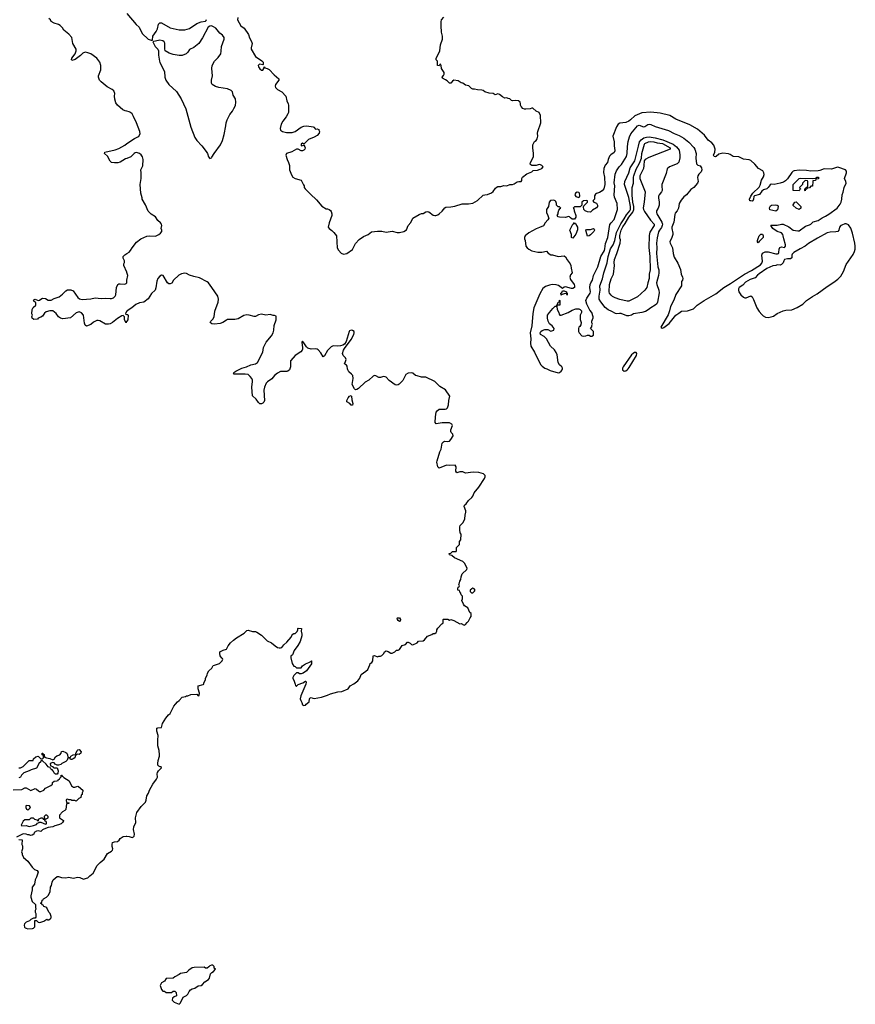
# Model space of a CAD drawing. Header units: inches. Extents: x 2387097 to 2568883, y 660483 to 715047.
# Tile 2 of 21: x 2398540 to 2409914, y 691354 to 704753. Entities that reach past the tile are written whole.
import ezdxf

# ---------------------------------------------------------------- set-up
doc = ezdxf.new("R2010")
doc.units = ezdxf.units.IN
doc.header["$MEASUREMENT"] = 0
for name, color, linetype in [('C3699', 7, 'Continuous'), ('C3790', 7, 'Continuous'), ('C4609', 7, 'Continuous'), ('C4700', 7, 'Continuous')]:
    doc.layers.add(name, color=color, linetype=linetype)

msp = doc.modelspace()

# ---------------------------------------------------------------- linework, layer by layer
at = {"layer": 'C3699', "color": 6, "elevation": 100}
for points in [[(2398530, 694572), (2398550, 694572), (2398588, 694592), (2398640, 694640), (2398670, 694674), (2398726, 694674), (2398730, 694694), (2398760, 694720), (2398792, 694732), (2398830, 694694), (2398850, 694694), (2398866, 694710), (2398866, 694730), (2398862, 694742), (2398846, 694750), (2398848, 694772), (2398854, 694770), (2398858, 694758), (2398873, 694753), (2398878, 694718), (2398906, 694706), (2398950, 694701), (2398990, 694682), (2399010, 694692), (2399030, 694722), (2399045, 694735), (2399086, 694750), (2399106, 694770), (2399110, 694794), (2399130, 694798), (2399170, 694782), (2399182, 694770), (2399192, 694750), (2399198, 694718), (2399230, 694714), (2399238, 694730), (2399269, 694751), (2399306, 694754), (2399306, 694766), (2399322, 694810), (2399330, 694818), (2399350, 694822), (2399378, 694790), (2399374, 694770), (2399350, 694755), (2399324, 694756), (2399312, 694748), (2399302, 694738), (2399292, 694710), (2399270, 694695), (2399250, 694686), (2399230, 694686), (2399222, 694702), (2399210, 694706), (2399198, 694702), (2399185, 694675), (2399170, 694658), (2399114, 694630), (2399102, 694618), (2399067, 694607), (2399050, 694606), (2399023, 694623), (2399010, 694638), (2398990, 694646), (2398954, 694630), (2398958, 694598), (2398992, 694592), (2398998, 694578), (2399010, 694574), (2399050, 694574), (2399062, 694530), (2399060, 694500), (2399052, 694488), (2399030, 694488), (2399016, 694496), (2399000, 694520), (2398988, 694530), (2398986, 694546), (2398968, 694550), (2398966, 694566), (2398946, 694570), (2398942, 694582), (2398930, 694586), (2398900, 694620), (2398850, 694666), (2398830, 694666), (2398822, 694650), (2398805, 694635), (2398771, 694569), (2398695, 694545), (2398670, 694529), (2398597, 694503), (2398565, 694470), (2398550, 694446), (2398530, 694438)], [(2398453, 694273), (2398570, 694278), (2398610, 694298), (2398630, 694301), (2398690, 694262), (2398750, 694291), (2398770, 694282), (2398798, 694258), (2398812, 694252), (2398830, 694251), (2398868, 694270), (2398890, 694294), (2398966, 694330), (2398986, 694350), (2398987, 694373), (2399008, 694392), (2399047, 694393), (2399062, 694398), (2399066, 694410), (2399082, 694418), (2399086, 694430), (2399106, 694450), (2399106, 694470), (2399110, 694472), (2399118, 694458), (2399130, 694454), (2399140, 694440), (2399214, 694394), (2399247, 694327), (2399271, 694311), (2399290, 694311), (2399330, 694322), (2399340, 694320), (2399402, 694270), (2399402, 694250), (2399392, 694230), (2399392, 694210), (2399378, 694202), (2399372, 694170), (2399345, 694155), (2399310, 694118), (2399290, 694126), (2399250, 694126), (2399236, 694136), (2399210, 694138), (2399190, 694146), (2399178, 694142), (2399174, 694130), (2399178, 694098), (2399210, 694094), (2399214, 694090), (2399210, 694086), (2399178, 694082), (2399170, 694006), (2399154, 693990), (2399125, 693975), (2399082, 693930), (2399082, 693890), (2399137, 693857), (2399138, 693850), (2399124, 693830), (2399103, 693810), (2399070, 693796), (2399018, 693782), (2398990, 693769), (2398930, 693759), (2398870, 693739), (2398852, 693730), (2398830, 693706), (2398790, 693713), (2398768, 693712), (2398738, 693690), (2398731, 693669), (2398710, 693654), (2398689, 693649), (2398670, 693658), (2398650, 693658), (2398630, 693668), (2398590, 693675), (2398498, 693630)], [(2398530, 693598), (2398572, 693590), (2398571, 693530), (2398578, 693510), (2398578, 693470), (2398565, 693430), (2398573, 693407), (2398573, 693393), (2398592, 693350), (2398650, 693302), (2398710, 693222), (2398742, 693190), (2398777, 693177), (2398791, 693151), (2398770, 693086), (2398752, 693050), (2398742, 692990), (2398712, 692950), (2398712, 692910), (2398692, 692830), (2398692, 692810), (2398710, 692754), (2398754, 692710), (2398754, 692670), (2398762, 692650), (2398752, 692630), (2398752, 692610), (2398762, 692590), (2398760, 692540), (2398753, 692527), (2398730, 692526), (2398710, 692518), (2398694, 692510), (2398674, 692490), (2398630, 692474), (2398606, 692450), (2398601, 692430), (2398604, 692404), (2398613, 692393), (2398630, 692392), (2398650, 692382), (2398715, 692385), (2398730, 692392), (2398748, 692410), (2398747, 692493), (2398770, 692494), (2398794, 692470), (2398815, 692465), (2398870, 692485), (2398908, 692512), (2398924, 692504), (2398936, 692504), (2398960, 692520), (2398968, 692530), (2398968, 692550), (2398955, 692590), (2398938, 692610), (2398910, 692666), (2398896, 692676), (2398870, 692686), (2398862, 692702), (2398847, 692707), (2398842, 692722), (2398826, 692730), (2398842, 692738), (2398848, 692772), (2398862, 692778), (2398866, 692790), (2398906, 692810), (2398930, 692834), (2398955, 692885), (2398958, 692950), (2398975, 692970), (2398983, 693017), (2398998, 693050), (2399050, 693091), (2399070, 693091), (2399110, 693079), (2399170, 693076), (2399210, 693083), (2399270, 693071), (2399330, 693083), (2399359, 693079), (2399410, 693058), (2399436, 693064), (2399450, 693072), (2399470, 693074), (2399496, 693104), (2399540, 693140), (2399597, 693243), (2399634, 693286), (2399690, 693331), (2399736, 693404), (2399790, 693438), (2399802, 693450), (2399808, 693470), (2399800, 693500), (2399799, 693530), (2399806, 693554), (2399830, 693567), (2399870, 693571), (2399893, 693587), (2399910, 693611), (2399950, 693636), (2399990, 693641), (2400000, 693640)]]:
    msp.add_lwpolyline(points, dxfattribs=at)
for points in [[(2398630, 694058), (2398622, 694050), (2398622, 694030), (2398634, 694010), (2398650, 694002), (2398666, 694010), (2398686, 694030), (2398674, 694054)], [(2398910, 693926), (2398890, 693926), (2398874, 693910), (2398878, 693878), (2398890, 693874), (2398910, 693882), (2398926, 693890), (2398926, 693910)], [(2398850, 693886), (2398830, 693886), (2398794, 693870), (2398794, 693846), (2398778, 693858), (2398746, 693870), (2398730, 693886), (2398690, 693886), (2398670, 693866), (2398610, 693866), (2398590, 693846), (2398562, 693790), (2398570, 693782), (2398630, 693785), (2398670, 693772), (2398730, 693786), (2398770, 693802), (2398783, 693817), (2398806, 693830), (2398806, 693834), (2398830, 693834), (2398890, 693805), (2398906, 693810), (2398906, 693830), (2398902, 693842), (2398887, 693847), (2398882, 693862), (2398867, 693867), (2398862, 693882)]]:
    msp.add_lwpolyline(points, close=True, dxfattribs=at)
at = {"layer": 'C3790', "color": 6, "elevation": 100}
for points in [[(2400000, 703507), (2399974, 703514), (2399946, 703526), (2399874, 703590), (2399850, 703623), (2399835, 703670), (2399830, 703710), (2399835, 703750), (2399823, 703783), (2399801, 703801), (2399730, 703840), (2399650, 703905), (2399629, 703930), (2399615, 703970), (2399615, 703990), (2399647, 704070), (2399645, 704130), (2399630, 704177), (2399590, 704230), (2399510, 704286), (2399470, 704304), (2399430, 704310), (2399401, 704299), (2399370, 704266), (2399296, 704210), (2399250, 704198), (2399245, 704205), (2399249, 704230), (2399294, 704290), (2399309, 704330), (2399309, 704350), (2399265, 704430), (2399249, 704510), (2399210, 704555), (2399162, 704590), (2399142, 704610), (2399122, 704642), (2399090, 704675), (2399069, 704689), (2399010, 704704), (2398968, 704730), (2398958, 704750), (2398938, 704770)], [(2400000, 702866), (2399981, 702859), (2399910, 702813), (2399875, 702805), (2399830, 702805), (2399790, 702811), (2399770, 702826), (2399736, 702896), (2399695, 702930), (2399698, 702950), (2399839, 702981), (2399890, 703000), (2399970, 703045), (2400000, 703066)], [(2400000, 701312), (2399998, 701318), (2399959, 701410), (2399958, 701430), (2399968, 701450), (2399969, 701470), (2399949, 701509), (2399949, 701530), (2399970, 701551), (2400000, 701571)], [(2400000, 700651), (2399996, 700645), (2399990, 700626), (2399969, 700670), (2399968, 700710), (2399950, 700728), (2399930, 700722), (2399873, 700687), (2399803, 700630), (2399770, 700615), (2399750, 700610), (2399710, 700610), (2399630, 700656), (2399610, 700661), (2399590, 700660), (2399543, 700637), (2399510, 700604), (2399450, 700583), (2399430, 700597), (2399422, 700622), (2399408, 700730), (2399384, 700764), (2399350, 700776), (2399310, 700764), (2399230, 700697), (2399130, 700682), (2399094, 700690), (2399070, 700707), (2399035, 700755), (2398990, 700790), (2398952, 700792), (2398902, 700778), (2398879, 700761), (2398850, 700719), (2398830, 700704), (2398794, 700690), (2398782, 700678), (2398735, 700675), (2398709, 700689), (2398708, 700710), (2398715, 700730), (2398708, 700750), (2398709, 700811), (2398723, 700837), (2398758, 700870), (2398762, 700890), (2398759, 700899), (2398730, 700926), (2398736, 700944), (2398750, 700951), (2398790, 700931), (2398810, 700936), (2398841, 700959), (2398856, 700964), (2398890, 700958), (2398930, 700935), (2398970, 700935), (2399010, 700961), (2399079, 700981), (2399124, 701016), (2399170, 701064), (2399190, 701075), (2399236, 701075), (2399270, 701064), (2399334, 700974), (2399356, 700956), (2399390, 700943), (2399510, 700955), (2399570, 700968), (2399650, 700959), (2399710, 700964), (2399770, 700958), (2399790, 700960), (2399816, 700970), (2399839, 700990), (2399850, 701010), (2399860, 701110), (2399865, 701130), (2399881, 701150), (2399890, 701157), (2399910, 701159), (2399970, 701153), (2399990, 701161), (2399998, 701170), (2400000, 701201)], [(2400000, 700785), (2399986, 700770), (2399982, 700750), (2399985, 700745), (2400000, 700743)]]:
    msp.add_lwpolyline(points, dxfattribs=at)
at = {"layer": 'C4609', "color": 6, "elevation": 100}
for points in [[(2400000, 693640), (2400030, 693636), (2400070, 693625), (2400090, 693632), (2400097, 693643), (2400102, 693670), (2400089, 693731), (2400095, 693770), (2400121, 693830), (2400118, 693890), (2400135, 693965), (2400195, 694045), (2400253, 694107), (2400262, 694130), (2400270, 694192), (2400292, 694228), (2400309, 694270), (2400353, 694350), (2400402, 694418), (2400416, 694444), (2400413, 694490), (2400416, 694510), (2400430, 694530), (2400469, 694570), (2400467, 694587), (2400453, 694587), (2400436, 694596), (2400421, 694610), (2400419, 694630), (2400426, 694670), (2400444, 694730), (2400445, 694750), (2400439, 694810), (2400422, 694870), (2400419, 694950), (2400425, 695010), (2400409, 695070), (2400409, 695111), (2400423, 695117), (2400470, 695122), (2400486, 695174), (2400528, 695250), (2400566, 695294), (2400590, 695312), (2400639, 695410), (2400660, 695440), (2400689, 695470), (2400713, 695487), (2400750, 695532), (2400796, 695544), (2400809, 695551), (2400830, 695552), (2400870, 695572), (2400950, 695574), (2400970, 695554), (2400982, 695558), (2400986, 695590), (2400969, 695649), (2400968, 695690), (2401036, 695704), (2401046, 695710), (2401048, 695730), (2401068, 695770), (2401068, 695790), (2401090, 695834), (2401098, 695862), (2401115, 695890), (2401155, 695930), (2401176, 695964), (2401190, 695971), (2401258, 695990), (2401298, 696030), (2401306, 696050), (2401302, 696062), (2401290, 696066), (2401270, 696098), (2401263, 696130), (2401264, 696150), (2401310, 696173), (2401354, 696185), (2401379, 696230), (2401410, 696271), (2401449, 696310), (2401490, 696341), (2401596, 696404), (2401630, 696442), (2401650, 696445), (2401710, 696426), (2401750, 696425), (2401770, 696418), (2401830, 696378), (2401910, 696302), (2401970, 696271), (2402018, 696230), (2402050, 696211), (2402070, 696203), (2402090, 696203), (2402110, 696211), (2402136, 696244), (2402177, 696283), (2402235, 696350), (2402245, 696375), (2402258, 696390), (2402270, 696398), (2402290, 696402), (2402315, 696425), (2402326, 696450), (2402326, 696470), (2402330, 696474), (2402374, 696470), (2402372, 696430), (2402382, 696390), (2402382, 696370), (2402358, 696290), (2402325, 696235), (2402278, 696170), (2402252, 696110), (2402232, 696090), (2402231, 696070), (2402250, 695994), (2402270, 695954), (2402292, 695952), (2402310, 695934), (2402370, 695934), (2402390, 695962), (2402430, 695985), (2402476, 696004), (2402502, 696018), (2402506, 696030), (2402514, 696030), (2402511, 695989), (2402442, 695890), (2402400, 695860), (2402370, 695849), (2402349, 695849), (2402330, 695866), (2402310, 695866), (2402272, 695830), (2402260, 695800), (2402258, 695790), (2402278, 695750), (2402292, 695710), (2402293, 695693), (2402304, 695684), (2402310, 695682), (2402333, 695707), (2402393, 695727), (2402430, 695752), (2402434, 695750), (2402438, 695738), (2402435, 695710), (2402368, 695550), (2402359, 695510), (2402365, 695490), (2402382, 695462), (2402391, 695431), (2402410, 695418), (2402430, 695425), (2402441, 695439), (2402482, 695470), (2402485, 695510), (2402490, 695518), (2402510, 695531), (2402530, 695518), (2402550, 695516), (2402650, 695535), (2402730, 695561), (2402770, 695581), (2402870, 695605), (2402926, 695610), (2403013, 695647), (2403038, 695690), (2403090, 695716), (2403145, 695755), (2403169, 695790), (2403190, 695842), (2403254, 695886), (2403278, 695910), (2403307, 695973), (2403309, 695991), (2403335, 696005), (2403346, 696030), (2403350, 696094), (2403370, 696102), (2403410, 696082), (2403430, 696092), (2403450, 696092), (2403470, 696102), (2403498, 696130), (2403506, 696150), (2403530, 696162), (2403555, 696155), (2403590, 696132), (2403610, 696132), (2403648, 696152), (2403670, 696174), (2403690, 696174), (2403710, 696182), (2403745, 696235), (2403790, 696252), (2403820, 696280), (2403830, 696282), (2403854, 696270), (2403874, 696250), (2403890, 696245), (2403950, 696272), (2403970, 696294), (2404030, 696302), (2404050, 696312), (2404090, 696365), (2404150, 696385), (2404170, 696402), (2404190, 696402), (2404210, 696414), (2404218, 696430), (2404218, 696450), (2404230, 696474), (2404287, 696533), (2404302, 696538), (2404306, 696550), (2404306, 696590), (2404310, 696594), (2404367, 696593), (2404390, 696582), (2404410, 696591), (2404450, 696578), (2404530, 696532), (2404550, 696534), (2404590, 696514), (2404610, 696522), (2404629, 696551), (2404648, 696570), (2404670, 696614), (2404686, 696630), (2404686, 696670), (2404668, 696688), (2404638, 696750), (2404596, 696776), (2404580, 696800), (2404558, 696850), (2404566, 696870), (2404566, 696910), (2404550, 696926), (2404547, 696947), (2404530, 696966), (2404526, 696986), (2404506, 696990), (2404506, 697010), (2404508, 697030), (2404522, 697038), (2404526, 697050), (2404518, 697070), (2404528, 697090), (2404530, 697114), (2404547, 697133), (2404549, 697170), (2404564, 697210), (2404628, 697270), (2404629, 697290), (2404595, 697355), (2404570, 697382), (2404458, 697430), (2404422, 697462), (2404390, 697469), (2404386, 697490), (2404410, 697494), (2404430, 697514), (2404470, 697514), (2404482, 697518), (2404486, 697530), (2404486, 697570), (2404526, 697610), (2404526, 697650), (2404547, 697673), (2404548, 697750), (2404538, 697770), (2404529, 697809), (2404529, 697850), (2404538, 697870), (2404578, 697910), (2404600, 697960), (2404602, 698010), (2404615, 698050), (2404614, 698070), (2404589, 698130), (2404595, 698145), (2404617, 698163), (2404649, 698211), (2404695, 698250), (2404709, 698271), (2404726, 698314), (2404789, 698391), (2404869, 698510), (2404875, 698530), (2404875, 698550), (2404854, 698574), (2404789, 698589), (2404714, 698594), (2404610, 698584), (2404570, 698599), (2404550, 698601), (2404530, 698599), (2404490, 698585), (2404476, 698610), (2404481, 698670), (2404469, 698689), (2404390, 698685), (2404350, 698689), (2404250, 698648), (2404230, 698666), (2404219, 698730), (2404221, 698750), (2404259, 698870), (2404277, 698910), (2404293, 698990), (2404309, 699010), (2404324, 699016), (2404370, 699014), (2404390, 699019), (2404410, 699038), (2404439, 699090), (2404434, 699114), (2404415, 699135), (2404409, 699149), (2404409, 699170), (2404433, 699230), (2404422, 699250), (2404390, 699265), (2404290, 699269), (2404210, 699255), (2404195, 699270), (2404199, 699350), (2404210, 699412), (2404222, 699430), (2404250, 699455), (2404330, 699451), (2404350, 699457), (2404365, 699470), (2404378, 699510), (2404383, 699570), (2404395, 699630), (2404334, 699714), (2404260, 699760), (2404191, 699831), (2404070, 699889), (2404010, 699889), (2403950, 699905), (2403930, 699913), (2403890, 699944), (2403870, 699949), (2403830, 699943), (2403795, 699925), (2403756, 699845), (2403705, 699795), (2403690, 699785), (2403670, 699781), (2403650, 699785), (2403570, 699843), (2403530, 699887), (2403515, 699895), (2403490, 699898), (2403450, 699885), (2403430, 699885), (2403390, 699907), (2403370, 699910), (2403350, 699902), (2403291, 699849), (2403242, 699818), (2403150, 699732), (2403130, 699720), (2403110, 699716), (2403097, 699730), (2403064, 699790), (2403079, 699870), (2403074, 699910), (2403056, 699930), (2403019, 699959), (2403006, 699986), (2403004, 700000)], [(2402216, 700000), (2402211, 699989), (2402190, 699971), (2402175, 699965), (2402090, 699964), (2402050, 699944), (2402010, 699911), (2401973, 699867), (2401914, 699826), (2401895, 699805), (2401872, 699750), (2401865, 699710), (2401871, 699569), (2401864, 699550), (2401850, 699536), (2401830, 699527), (2401807, 699527), (2401790, 699542), (2401759, 699590), (2401710, 699635), (2401699, 699750), (2401710, 699830), (2401708, 699848), (2401699, 699870), (2401679, 699899), (2401650, 699923), (2401611, 699931), (2401449, 699930), (2401458, 699942), (2401457, 699950), (2401484, 699970), (2401544, 700000)], [(2405714, 700000), (2405761, 699981), (2405870, 699948), (2405890, 699953), (2405912, 699968), (2405926, 699990), (2405927, 700000)], [(2406747, 700000), (2406747, 699987), (2406770, 699970), (2406790, 699974), (2406810, 699986), (2406821, 700000)]]:
    msp.add_lwpolyline(points, dxfattribs=at)
for points in [[(2403070, 699509), (2403050, 699509), (2403032, 699532), (2402993, 699553), (2402992, 699570), (2403010, 699605), (2403030, 699630), (2403050, 699641), (2403058, 699630), (2403059, 699579), (2403073, 699530)], [(2404710, 697015), (2404694, 697010), (2404674, 696990), (2404674, 696970), (2404690, 696954), (2404710, 696954), (2404730, 696974), (2404738, 696990), (2404726, 697010)], [(2403710, 696565), (2403690, 696577), (2403681, 696590), (2403679, 696610), (2403685, 696615), (2403710, 696613), (2403725, 696590), (2403719, 696570)], [(2401170, 691886), (2401150, 691886), (2401130, 691878), (2401117, 691863), (2401090, 691846), (2401068, 691848), (2401050, 691858), (2400915, 691855), (2400890, 691849), (2400842, 691818), (2400811, 691789), (2400730, 691775), (2400710, 691758), (2400654, 691730), (2400630, 691708), (2400533, 691707), (2400511, 691669), (2400470, 691646), (2400451, 691610), (2400470, 691554), (2400490, 691534), (2400512, 691532), (2400533, 691513), (2400607, 691513), (2400630, 691532), (2400650, 691532), (2400670, 691514), (2400674, 691470), (2400644, 691456), (2400621, 691439), (2400618, 691410), (2400642, 691382), (2400710, 691354), (2400730, 691374), (2400766, 691450), (2400810, 691472), (2400830, 691492), (2400849, 691530), (2400867, 691553), (2400890, 691566), (2400925, 691575), (2400970, 691605), (2401010, 691612), (2401030, 691622), (2401062, 691658), (2401109, 691691), (2401122, 691710), (2401138, 691770), (2401155, 691785), (2401180, 691800), (2401206, 691830), (2401188, 691848), (2401187, 691867)]]:
    msp.add_lwpolyline(points, close=True, dxfattribs=at)
at = {"layer": 'C4700', "color": 6, "elevation": 100}
for points in [[(2400000, 704839), (2400127, 704687), (2400167, 704650), (2400207, 704567), (2400290, 704487), (2400330, 704472), (2400346, 704474), (2400354, 704530), (2400397, 704590), (2400414, 704630), (2400430, 704694), (2400449, 704711), (2400470, 704711), (2400590, 704643), (2400710, 704616), (2400790, 704615), (2400850, 704633), (2400950, 704702), (2401010, 704722), (2401069, 704731), (2401079, 704741), (2401085, 704755)], [(2401510, 704782), (2401506, 704750), (2401551, 704671), (2401596, 704636), (2401656, 704550), (2401670, 704505), (2401697, 704457), (2401706, 704430), (2401691, 704370), (2401693, 704350), (2401750, 704251), (2401835, 704195), (2401853, 704173), (2401855, 704145), (2401850, 704138), (2401810, 704146), (2401798, 704142), (2401788, 704130), (2401793, 704110), (2401810, 704085), (2401830, 704068), (2401850, 704068), (2401864, 704090), (2401870, 704112), (2401878, 704098), (2401910, 704088), (2401934, 704074), (2402002, 704002), (2402066, 703950), (2402067, 703930), (2402023, 703870), (2402017, 703850), (2402022, 703830), (2402050, 703803), (2402107, 703770), (2402161, 703710), (2402177, 703650), (2402195, 703610), (2402199, 703590), (2402198, 703490), (2402191, 703470), (2402167, 703430), (2402123, 703370), (2402101, 703330), (2402087, 703270), (2402091, 703250), (2402118, 703230), (2402170, 703216), (2402250, 703216), (2402290, 703233), (2402370, 703292), (2402410, 703306), (2402450, 703310), (2402534, 703294), (2402545, 703290), (2402565, 703265), (2402590, 703266), (2402610, 703258), (2402614, 703250), (2402619, 703230), (2402616, 703210), (2402590, 703179), (2402547, 703153), (2402470, 703124), (2402410, 703058), (2402390, 703073), (2402370, 703058), (2402370, 703034), (2402410, 703045), (2402422, 703022), (2402428, 703010), (2402423, 702990), (2402410, 702977), (2402390, 702968), (2402370, 702970), (2402333, 702993), (2402310, 702989), (2402244, 702956), (2402171, 702930), (2402161, 702910), (2402181, 702850), (2402201, 702810), (2402211, 702769), (2402211, 702710), (2402240, 702640), (2402258, 702610), (2402292, 702590), (2402371, 702570), (2402405, 702505), (2402411, 702490), (2402411, 702470), (2402425, 702450), (2402497, 702377), (2402582, 702302), (2402655, 702215), (2402710, 702178), (2402730, 702178), (2402751, 702171), (2402770, 702158), (2402781, 702141), (2402791, 702110), (2402791, 702090), (2402751, 701990), (2402738, 701930), (2402752, 701910), (2402790, 701885), (2402818, 701858), (2402851, 701811), (2402861, 701650), (2402878, 701618), (2402916, 701576), (2402950, 701561), (2402995, 701570), (2403070, 701626), (2403111, 701709), (2403159, 701761), (2403219, 701801), (2403282, 701830), (2403330, 701865), (2403410, 701876), (2403470, 701873), (2403530, 701861), (2403610, 701876), (2403679, 701859), (2403710, 701857), (2403771, 701869), (2403805, 701895), (2403830, 701951), (2403866, 701994), (2403890, 702051), (2403978, 702102), (2404010, 702114), (2404030, 702115), (2404070, 702136), (2404090, 702141), (2404110, 702136), (2404170, 702091), (2404190, 702087), (2404206, 702090), (2404230, 702098), (2404248, 702110), (2404290, 702146), (2404327, 702193), (2404339, 702201), (2404410, 702205), (2404465, 702215), (2404565, 702245), (2404650, 702245), (2404710, 702258), (2404770, 702291), (2404850, 702363), (2404870, 702371), (2404910, 702376), (2404963, 702397), (2404985, 702415), (2405018, 702462), (2405040, 702480), (2405050, 702485), (2405090, 702482), (2405130, 702496), (2405170, 702491), (2405210, 702511), (2405250, 702512), (2405270, 702518), (2405310, 702546), (2405332, 702552), (2405367, 702553), (2405375, 702565), (2405374, 702590), (2405382, 702610), (2405445, 702655), (2405510, 702682), (2405530, 702702), (2405590, 702706), (2405623, 702717), (2405646, 702730), (2405666, 702750), (2405646, 702770), (2405630, 702778), (2405610, 702782), (2405570, 702769), (2405510, 702768), (2405496, 702776), (2405489, 702789), (2405494, 702810), (2405522, 702858), (2405532, 702890), (2405534, 702934), (2405524, 703010), (2405526, 703050), (2405547, 703093), (2405570, 703111), (2405584, 703130), (2405594, 703170), (2405589, 703209), (2405593, 703230), (2405634, 703350), (2405629, 703450), (2405609, 703489), (2405568, 703510), (2405527, 703547), (2405510, 703548), (2405490, 703538), (2405430, 703534), (2405410, 703534), (2405390, 703544), (2405364, 703570), (2405357, 703590), (2405359, 703610), (2405354, 703630), (2405330, 703649), (2405290, 703654), (2405250, 703649), (2405235, 703655), (2405210, 703675), (2405190, 703682), (2405170, 703688), (2405143, 703683), (2405110, 703702), (2405070, 703735), (2405050, 703742), (2405024, 703736), (2405010, 703729), (2404986, 703750), (2404930, 703754), (2404870, 703769), (2404849, 703789), (2404830, 703795), (2404770, 703799), (2404730, 703809), (2404709, 703809), (2404690, 703818), (2404653, 703853), (2404610, 703864), (2404570, 703889), (2404550, 703895), (2404510, 703922), (2404450, 703929), (2404430, 703918), (2404410, 703889), (2404390, 703889), (2404360, 703920), (2404336, 703936), (2404295, 703955), (2404289, 703970), (2404310, 703992), (2404316, 704010), (2404316, 704036), (2404282, 704090), (2404278, 704130), (2404270, 704146), (2404258, 704142), (2404250, 704126), (2404228, 704130), (2404227, 704187), (2404210, 704206), (2404209, 704230), (2404242, 704290), (2404258, 704330), (2404269, 704410), (2404294, 704486), (2404294, 704530), (2404282, 704582), (2404275, 704670), (2404276, 704724), (2404282, 704750), (2404315, 704785)], [(2400000, 703066), (2400103, 703137), (2400150, 703158), (2400162, 703170), (2400179, 703201), (2400178, 703230), (2400132, 703350), (2400090, 703435), (2400070, 703471), (2400050, 703490), (2400030, 703500), (2400000, 703507)], [(2405927, 700000), (2405929, 700010), (2405920, 700030), (2405890, 700058), (2405871, 700090), (2405856, 700190), (2405844, 700224), (2405819, 700259), (2405765, 700310), (2405712, 700412), (2405681, 700441), (2405629, 700469), (2405626, 700490), (2405634, 700510), (2405650, 700523), (2405690, 700536), (2405730, 700538), (2405770, 700513), (2405810, 700530), (2405813, 700550), (2405802, 700570), (2405790, 700585), (2405750, 700613), (2405732, 700650), (2405723, 700690), (2405726, 700730), (2405750, 700770), (2405799, 700821), (2405810, 700837), (2405830, 700855), (2405847, 700853), (2405850, 700871), (2405866, 700874), (2405862, 700882), (2405870, 700911), (2405887, 700913), (2405890, 700934), (2405894, 700930), (2405894, 700870), (2405854, 700866), (2405851, 700849), (2405855, 700810), (2405879, 700770), (2405884, 700744), (2405894, 700734), (2405911, 700731), (2406004, 700770), (2406058, 700802), (2406110, 700817), (2406150, 700820), (2406170, 700810), (2406185, 700790), (2406185, 700770), (2406170, 700734), (2406167, 700707), (2406170, 700672), (2406181, 700630), (2406178, 700602), (2406163, 700577), (2406153, 700570), (2406147, 700550), (2406148, 700508), (2406156, 700490), (2406190, 700451), (2406210, 700446), (2406246, 700450), (2406270, 700462), (2406290, 700458), (2406308, 700448), (2406330, 700447), (2406350, 700462), (2406350, 700509), (2406309, 700550), (2406327, 700573), (2406328, 700590), (2406338, 700610), (2406329, 700629), (2406329, 700651), (2406346, 700694), (2406347, 700710), (2406330, 700769), (2406301, 700801), (2406260, 700880), (2406248, 700932), (2406258, 700962), (2406304, 701030), (2406311, 701050), (2406302, 701110), (2406304, 701150), (2406312, 701170), (2406339, 701210), (2406349, 701270), (2406410, 701390), (2406450, 701530), (2406499, 701610), (2406506, 701634), (2406513, 701707), (2406544, 701790), (2406575, 701965), (2406591, 701990), (2406630, 702034), (2406675, 702170), (2406672, 702252), (2406638, 702338), (2406630, 702370), (2406639, 702490), (2406633, 702533), (2406647, 702650), (2406665, 702695), (2406702, 702750), (2406730, 702782), (2406801, 702890), (2406811, 702930), (2406814, 703026), (2406824, 703096), (2406840, 703160), (2406860, 703200), (2406950, 703308), (2406970, 703316), (2407030, 703296), (2407050, 703301), (2407090, 703328), (2407110, 703331), (2407130, 703327), (2407190, 703298), (2407370, 703246), (2407450, 703205), (2407518, 703178), (2407582, 703142), (2407650, 703085), (2407714, 703014), (2407730, 702990), (2407750, 702930), (2407744, 702870), (2407752, 702792), (2407770, 702773), (2407803, 702763), (2407819, 702739), (2407826, 702710), (2407818, 702682), (2407783, 702650), (2407770, 702630), (2407767, 702607), (2407773, 702550), (2407767, 702530), (2407718, 702470), (2407677, 702443), (2407615, 702370), (2407580, 702340), (2407542, 702298), (2407515, 702250), (2407509, 702190), (2407490, 702152), (2407462, 702118), (2407456, 702104), (2407442, 701998), (2407418, 701930), (2407416, 701910), (2407429, 701850), (2407429, 701830), (2407417, 701790), (2407391, 701730), (2407392, 701710), (2407424, 701650), (2407437, 701570), (2407450, 701523), (2407500, 701440), (2407534, 701354), (2407545, 701290), (2407563, 701250), (2407565, 701230), (2407561, 701210), (2407549, 701190), (2407550, 701130), (2407470, 701013), (2407444, 700936), (2407400, 700850), (2407386, 700790), (2407365, 700735), (2407266, 700570), (2407270, 700560), (2407278, 700558), (2407290, 700556), (2407310, 700566), (2407382, 700618), (2407470, 700730), (2407510, 700761), (2407550, 700786), (2407630, 700790), (2407710, 700816), (2407762, 700870), (2407856, 700930), (2408017, 701023), (2408126, 701110), (2408217, 701163), (2408405, 701290), (2408501, 701339), (2408624, 701416), (2408642, 701438), (2408651, 701469), (2408641, 701550), (2408650, 701574), (2408688, 701592), (2408730, 701596), (2408833, 701567), (2408855, 701565), (2408870, 701570), (2408875, 701585), (2408877, 701630), (2408888, 701652), (2408910, 701661), (2408950, 701653), (2408962, 701670), (2408963, 701690), (2408939, 701770), (2408932, 701812), (2408927, 701830), (2408911, 701851), (2408850, 701872), (2408793, 701910), (2408765, 701950), (2408770, 701958), (2408850, 701957), (2408910, 701971), (2408930, 701969), (2409010, 701934), (2409070, 701890), (2409130, 701878), (2409150, 701879), (2409238, 701942), (2409290, 701959), (2409309, 701970), (2409340, 702000), (2409410, 702020), (2409463, 702057), (2409510, 702079), (2409554, 702106), (2409665, 702190), (2409710, 702244), (2409721, 702270), (2409732, 702310), (2409734, 702370), (2409750, 702408), (2409764, 702470), (2409788, 702530), (2409786, 702550), (2409766, 702590), (2409793, 702670), (2409792, 702690), (2409779, 702710), (2409690, 702742), (2409670, 702744), (2409590, 702719), (2409490, 702722), (2409430, 702699), (2409410, 702697), (2409310, 702691), (2409250, 702701), (2409150, 702704), (2409084, 702696), (2409069, 702691), (2409048, 702672), (2408993, 702587), (2408962, 702558), (2408937, 702543), (2408893, 702527), (2408810, 702511), (2408770, 702514), (2408753, 702507), (2408730, 702470), (2408710, 702452), (2408663, 702437), (2408641, 702419), (2408610, 702375), (2408544, 702356), (2408534, 702346), (2408530, 702309), (2408521, 702290), (2408510, 702285), (2408490, 702286), (2408479, 702290), (2408476, 702310), (2408490, 702350), (2408518, 702390), (2408604, 702476), (2408620, 702500), (2408638, 702570), (2408664, 702616), (2408674, 702646), (2408669, 702670), (2408655, 702695), (2408597, 702730), (2408547, 702787), (2408490, 702836), (2408470, 702845), (2408390, 702856), (2408330, 702888), (2408250, 702890), (2408210, 702920), (2408190, 702928), (2408110, 702936), (2408055, 702925), (2408021, 702890), (2408010, 702886), (2407995, 702890), (2407986, 702910), (2408002, 702950), (2408005, 702990), (2407999, 703019), (2407987, 703047), (2407959, 703079), (2407910, 703115), (2407860, 703180), (2407765, 703265), (2407660, 703320), (2407470, 703401), (2407390, 703449), (2407260, 703480), (2407130, 703493), (2407010, 703486), (2406915, 703445), (2406856, 703390), (2406830, 703373), (2406790, 703356), (2406710, 703346), (2406688, 703332), (2406663, 703297), (2406613, 703170), (2406634, 703090), (2406631, 703030), (2406637, 703010), (2406641, 702970), (2406630, 702944), (2406586, 702914), (2406570, 702895), (2406551, 702850), (2406542, 702810), (2406509, 702771), (2406491, 702730), (2406488, 702672), (2406498, 702610), (2406503, 702510), (2406491, 702450), (2406470, 702422), (2406430, 702401), (2406391, 702389), (2406380, 702380), (2406365, 702355), (2406362, 702310), (2406342, 702290), (2406354, 702270), (2406390, 702254), (2406405, 702230), (2406403, 702210), (2406390, 702194), (2406338, 702162), (2406310, 702135), (2406270, 702138), (2406235, 702150), (2406217, 702170), (2406214, 702206), (2406218, 702222), (2406269, 702270), (2406268, 702288), (2406250, 702293), (2406214, 702290), (2406192, 702270), (2406194, 702230), (2406170, 702206), (2406093, 702207), (2406074, 702190), (2406082, 702182), (2406086, 702150), (2406111, 702090), (2406110, 702066), (2406090, 702038), (2406060, 702040), (2406036, 702056), (2406026, 702070), (2406010, 702075), (2405970, 702062), (2405890, 702064), (2405868, 702070), (2405855, 702090), (2405869, 702111), (2405869, 702129), (2405880, 702160), (2405896, 702184), (2405906, 702190), (2405890, 702206), (2405870, 702206), (2405846, 702230), (2405849, 702250), (2405838, 702278), (2405828, 702290), (2405810, 702299), (2405767, 702293), (2405745, 702270), (2405736, 702210), (2405711, 702169), (2405711, 702130), (2405731, 702090), (2405740, 702060), (2405741, 702050), (2405731, 702030), (2405691, 701990), (2405671, 701949), (2405617, 701923), (2405570, 701909), (2405470, 701854), (2405422, 701810), (2405412, 701790), (2405412, 701770), (2405422, 701750), (2405431, 701670), (2405446, 701650), (2405470, 701631), (2405510, 701607), (2405591, 701591), (2405649, 701591), (2405710, 701602), (2405735, 701575), (2405770, 701551), (2405791, 701551), (2405870, 701531), (2405950, 701541), (2405970, 701525), (2405990, 701485), (2406035, 701430), (2406041, 701410), (2406045, 701370), (2406061, 701310), (2406037, 701283), (2406027, 701250), (2406037, 701217), (2406088, 701150), (2406094, 701130), (2406092, 701108), (2406070, 701096), (2406050, 701096), (2405970, 701117), (2405950, 701112), (2405930, 701097), (2405876, 701136), (2405844, 701144), (2405790, 701147), (2405750, 701142), (2405697, 701123), (2405663, 701097), (2405619, 701021), (2405539, 700830), (2405527, 700753), (2405511, 700589), (2405489, 700490), (2405496, 700410), (2405491, 700350), (2405497, 700310), (2405548, 700230), (2405630, 700060), (2405650, 700038), (2405690, 700010), (2405714, 700000)], [(2400000, 701571), (2400030, 701591), (2400049, 701611), (2400073, 701650), (2400130, 701727), (2400190, 701770), (2400270, 701805), (2400310, 701810), (2400390, 701807), (2400433, 701830), (2400457, 701850), (2400473, 701870), (2400473, 701890), (2400467, 701910), (2400473, 701950), (2400469, 701970), (2400455, 701990), (2400422, 702022), (2400389, 702069), (2400330, 702106), (2400290, 702149), (2400253, 702233), (2400209, 702310), (2400209, 702330), (2400189, 702390), (2400181, 702510), (2400194, 702590), (2400194, 702670), (2400189, 702710), (2400215, 702765), (2400222, 702850), (2400210, 702886), (2400193, 702913), (2400170, 702933), (2400130, 702946), (2400110, 702940), (2400098, 702930), (2400055, 702885), (2400000, 702866)], [(2400000, 701201), (2400001, 701210), (2400013, 701270), (2400000, 701312)], [(2401544, 700000), (2401565, 700010), (2401629, 700030), (2401686, 700054), (2401749, 700071), (2401779, 700090), (2401848, 700230), (2401861, 700290), (2401876, 700330), (2401897, 700363), (2401967, 700450), (2401991, 700490), (2402000, 700530), (2402002, 700590), (2402032, 700670), (2402030, 700718), (2402009, 700729), (2401991, 700729), (2401950, 700739), (2401890, 700733), (2401830, 700745), (2401790, 700737), (2401750, 700715), (2401730, 700712), (2401666, 700734), (2401630, 700736), (2401590, 700726), (2401516, 700684), (2401490, 700676), (2401470, 700672), (2401370, 700672), (2401354, 700666), (2401306, 700634), (2401270, 700619), (2401190, 700610), (2401154, 700614), (2401135, 700630), (2401144, 700650), (2401170, 700676), (2401186, 700710), (2401195, 700785), (2401243, 700910), (2401247, 700950), (2401238, 700990), (2401158, 701110), (2401109, 701170), (2401090, 701187), (2400990, 701240), (2400910, 701256), (2400850, 701278), (2400810, 701300), (2400790, 701304), (2400745, 701295), (2400705, 701275), (2400635, 701210), (2400612, 701168), (2400590, 701157), (2400570, 701159), (2400552, 701172), (2400492, 701272), (2400470, 701274), (2400450, 701264), (2400421, 701230), (2400405, 701195), (2400394, 701106), (2400386, 701074), (2400335, 701025), (2400290, 700954), (2400230, 700910), (2400170, 700900), (2400121, 700879), (2400065, 700830), (2400005, 700790), (2400000, 700785)], [(2400000, 700743), (2400010, 700741), (2400016, 700730), (2400013, 700670), (2400000, 700651)], [(2403004, 700000), (2402998, 700038), (2402990, 700053), (2402961, 700070), (2402977, 700103), (2402983, 700130), (2402977, 700150), (2402945, 700185), (2402936, 700210), (2402946, 700254), (2402961, 700279), (2403050, 700399), (2403090, 700470), (2403095, 700490), (2403092, 700510), (2403070, 700524), (2403050, 700528), (2403030, 700521), (2403023, 700510), (2402985, 700375), (2402962, 700338), (2402938, 700322), (2402907, 700313), (2402870, 700309), (2402806, 700314), (2402778, 700302), (2402732, 700250), (2402690, 700178), (2402670, 700166), (2402638, 700218), (2402602, 700261), (2402590, 700270), (2402570, 700275), (2402510, 700269), (2402464, 700284), (2402442, 700302), (2402410, 700357), (2402390, 700377), (2402385, 700375), (2402381, 700359), (2402391, 700290), (2402390, 700270), (2402385, 700255), (2402366, 700234), (2402290, 700183), (2402230, 700117), (2402226, 700110), (2402226, 700030), (2402216, 700000)], [(2406821, 700000), (2406838, 700022), (2406935, 700185), (2406942, 700210), (2406930, 700226), (2406910, 700222), (2406890, 700212), (2406867, 700190), (2406756, 700030), (2406747, 700010), (2406747, 700000)]]:
    msp.add_lwpolyline(points, dxfattribs=at)
at = {"layer": 'C4700', "color": 6}
for points, elevation in [([(2401150, 704667), (2401130, 704666), (2401107, 704653), (2401030, 704505), (2400978, 704430), (2400910, 704373), (2400854, 704346), (2400830, 704309), (2400805, 704290), (2400753, 704267), (2400710, 704264), (2400630, 704278), (2400575, 704295), (2400522, 704330), (2400514, 704354), (2400518, 704410), (2400515, 704435), (2400509, 704450), (2400487, 704467), (2400450, 704473), (2400390, 704459), (2400362, 704458), (2400354, 704450), (2400383, 704390), (2400421, 704350), (2400431, 704330), (2400431, 704269), (2400442, 704190), (2400449, 704169), (2400510, 704050), (2400516, 703970), (2400530, 703930), (2400570, 703873), (2400674, 703774), (2400738, 703678), (2400801, 703541), (2400869, 703290), (2400925, 703150), (2400950, 703110), (2401018, 703038), (2401079, 702959), (2401095, 702930), (2401110, 702885), (2401130, 702866), (2401150, 702872), (2401158, 702882), (2401186, 702934), (2401275, 703050), (2401299, 703110), (2401324, 703190), (2401346, 703310), (2401349, 703350), (2401363, 703390), (2401399, 703461), (2401439, 703510), (2401457, 703543), (2401476, 703584), (2401484, 703630), (2401476, 703676), (2401446, 703726), (2401437, 703770), (2401421, 703790), (2401370, 703810), (2401250, 703830), (2401204, 703844), (2401159, 703870), (2401150, 703888), (2401150, 703930), (2401165, 703990), (2401158, 704090), (2401162, 704130), (2401190, 704187), (2401241, 704239), (2401276, 704290), (2401285, 704325), (2401289, 704390), (2401323, 704490), (2401323, 704510), (2401303, 704543), (2401264, 704570), (2401210, 704636), (2401177, 704657)], 100), ([(2406810, 700921), (2406710, 700947), (2406647, 700970), (2406610, 700988), (2406590, 701004), (2406569, 701030), (2406562, 701050), (2406567, 701150), (2406590, 701226), (2406621, 701290), (2406636, 701410), (2406633, 701450), (2406638, 701490), (2406668, 701570), (2406712, 701710), (2406716, 701756), (2406710, 701782), (2406710, 701818), (2406728, 701890), (2406750, 701935), (2406782, 701978), (2406830, 702067), (2406885, 702135), (2406898, 702170), (2406899, 702210), (2406886, 702270), (2406875, 702365), (2406875, 702450), (2406876, 702470), (2406895, 702530), (2406895, 702610), (2406899, 702630), (2406930, 702719), (2406978, 702802), (2407004, 702870), (2407010, 702930), (2407043, 703057), (2407051, 703070), (2407098, 703090), (2407130, 703094), (2407170, 703092), (2407218, 703078), (2407290, 703066), (2407392, 703010), (2407395, 702990), (2407104, 702876), (2407052, 702850), (2407039, 702830), (2407037, 702770), (2407030, 702730), (2406979, 702630), (2406982, 702590), (2407054, 702410), (2407042, 702270), (2407026, 702194), (2407029, 702170), (2407043, 702143), (2407125, 702025), (2407175, 701970), (2407177, 701950), (2407119, 701861), (2407106, 701814), (2407105, 701655), (2407117, 701530), (2407120, 701350), (2407106, 701290), (2407106, 701230), (2407089, 701171), (2407078, 701110), (2407050, 701070), (2406950, 700980), (2406830, 700923)], -100), ([(2409230, 702426), (2409226, 702430), (2409227, 702453), (2409242, 702458), (2409246, 702470), (2409262, 702478), (2409266, 702490), (2409266, 702550), (2409262, 702562), (2409230, 702566), (2409194, 702530), (2409194, 702510), (2409154, 702470), (2409158, 702458), (2409174, 702450), (2409158, 702442), (2409150, 702426), (2409067, 702427), (2409066, 702510), (2409148, 702590), (2409170, 702598), (2409328, 702592), (2409370, 702594), (2409382, 702598), (2409390, 702612), (2409414, 702610), (2409413, 702587), (2409378, 702582), (2409370, 702566), (2409338, 702562), (2409334, 702550), (2409333, 702487), (2409310, 702486), (2409290, 702466), (2409258, 702462), (2409253, 702447), (2409238, 702442)], 100), ([(2406130, 702406), (2406107, 702393), (2406097, 702370), (2406110, 702347), (2406150, 702331), (2406159, 702341), (2406163, 702357), (2406159, 702390), (2406150, 702401)], 100), ([(2408830, 702149), (2408750, 702167), (2408747, 702193), (2408760, 702220), (2408772, 702228), (2408833, 702233), (2408851, 702231), (2408862, 702222), (2408866, 702210), (2408853, 702167)], 100), ([(2409150, 702168), (2409110, 702188), (2409070, 702226), (2409070, 702234), (2409089, 702271), (2409110, 702274), (2409172, 702212), (2409172, 702188)], 100), ([(2406070, 701778), (2406049, 701789), (2406049, 701830), (2406028, 701890), (2406068, 701972), (2406082, 701978), (2406090, 701994), (2406098, 701978), (2406110, 701974), (2406118, 701950), (2406131, 701930), (2406135, 701895), (2406110, 701834)], 100), ([(2409790, 701977), (2409770, 701975), (2409730, 701958), (2409716, 701950), (2409700, 701930), (2409691, 701890), (2409676, 701870), (2409650, 701864), (2409570, 701860), (2409530, 701851), (2409400, 701780), (2409275, 701705), (2409230, 701670), (2409164, 701636), (2409077, 701583), (2409056, 701564), (2409049, 701550), (2409049, 701510), (2409030, 701498), (2408990, 701500), (2408952, 701488), (2408939, 701470), (2408930, 701444), (2408910, 701420), (2408890, 701414), (2408850, 701416), (2408831, 701409), (2408790, 701404), (2408712, 701368), (2408604, 701296), (2408582, 701278), (2408550, 701241), (2408481, 701219), (2408421, 701179), (2408381, 701139), (2408331, 701110), (2408322, 701090), (2408323, 701070), (2408330, 701050), (2408354, 701010), (2408390, 700978), (2408410, 700968), (2408430, 700967), (2408490, 700996), (2408510, 700982), (2408530, 700946), (2408573, 700833), (2408604, 700784), (2408640, 700740), (2408661, 700721), (2408690, 700706), (2408730, 700701), (2408770, 700707), (2408801, 700719), (2408850, 700753), (2408932, 700790), (2408970, 700799), (2409050, 700806), (2409124, 700836), (2409198, 700882), (2409249, 700930), (2409330, 700988), (2409396, 701024), (2409530, 701124), (2409621, 701179), (2409678, 701222), (2409717, 701263), (2409755, 701325), (2409790, 701422), (2409884, 701556), (2409903, 701597), (2409912, 701630), (2409914, 701670), (2409909, 701710), (2409877, 701850), (2409855, 701915), (2409821, 701961)], 100), ([(2406270, 701809), (2406249, 701871), (2406246, 701894), (2406261, 701899), (2406310, 701897), (2406352, 701910), (2406361, 701901), (2406364, 701890), (2406357, 701870), (2406310, 701827), (2406290, 701813)], 100), ([(2408590, 701714), (2408584, 701730), (2408584, 701750), (2408590, 701774), (2408607, 701810), (2408630, 701835), (2408650, 701832), (2408659, 701810), (2408658, 701790), (2408604, 701736)], 100), ([(2405990, 701006), (2405982, 701022), (2405966, 701026), (2405926, 701014), (2405910, 701002), (2405908, 701030), (2405919, 701041), (2405930, 701065), (2405950, 701065), (2405982, 701050), (2405982, 701042), (2405992, 701030)], 100)]:
    msp.add_lwpolyline(points, close=True, dxfattribs=dict(at, elevation=elevation))
msp.add_lwpolyline([(2406830, 700723), (2406804, 700724), (2406725, 700755), (2406704, 700756), (2406670, 700751), (2406650, 700756), (2406602, 700782), (2406550, 700803), (2406510, 700835), (2406450, 700912), (2406429, 700950), (2406428, 700990), (2406441, 701070), (2406436, 701130), (2406473, 701227), (2406490, 701310), (2406535, 701445), (2406549, 701530), (2406584, 701636), (2406616, 701690), (2406639, 701750), (2406665, 701855), (2406723, 701977), (2406770, 702041), (2406801, 702099), (2406844, 702150), (2406853, 702170), (2406855, 702210), (2406831, 702331), (2406772, 702510), (2406778, 702550), (2406832, 702670), (2406850, 702735), (2406911, 702830), (2406965, 703030), (2406977, 703090), (2407000, 703120), (2407035, 703145), (2407070, 703156), (2407110, 703158), (2407190, 703144), (2407296, 703116), (2407437, 703057), (2407481, 703021), (2407516, 702976), (2407527, 702913), (2407525, 702875), (2407510, 702815), (2407490, 702790), (2407387, 702750), (2407355, 702725), (2407339, 702661), (2407282, 702510), (2407279, 702490), (2407286, 702430), (2407277, 702410), (2407243, 702370), (2407235, 702350), (2407234, 702330), (2407244, 702270), (2407244, 702230), (2407232, 702190), (2407208, 702150), (2407207, 702130), (2407214, 702110), (2407279, 701999), (2407288, 701970), (2407286, 701950), (2407276, 701924), (2407249, 701890), (2407236, 701864), (2407217, 701783), (2407209, 701711), (2407211, 701650), (2407206, 701570), (2407227, 701390), (2407238, 701350), (2407242, 701310), (2407237, 701270), (2407209, 701170), (2407212, 701150), (2407240, 701070), (2407245, 701035), (2407223, 700910), (2407212, 700888), (2407192, 700868), (2407130, 700833), (2407096, 700804), (2407058, 700782), (2407010, 700767), (2406896, 700750), (2406868, 700732), (2406850, 700727)], close=True, dxfattribs=at)

doc.saveas('drawing.dxf')
